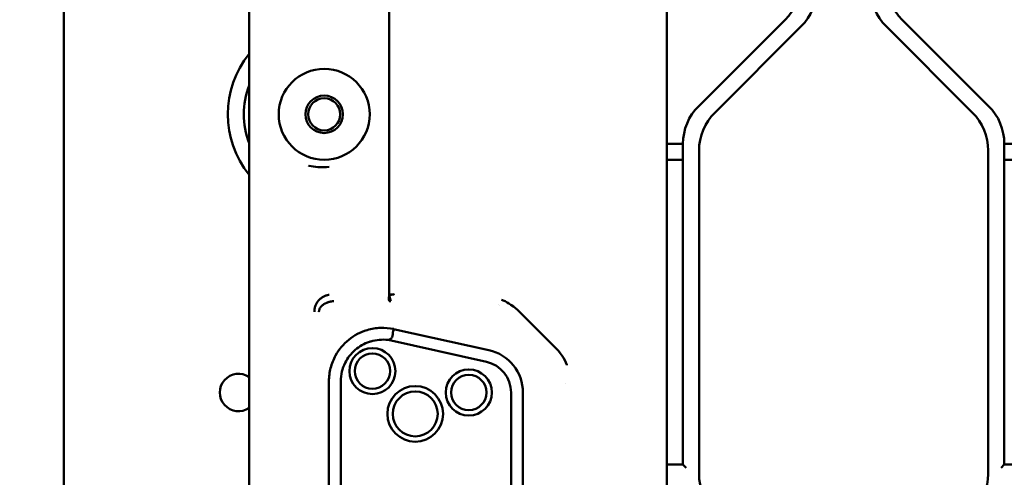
# Model space of a CAD drawing. Header units: millimetres. Extents: x 0 to 14369, y -869 to 2970.
# Tile 168 of 256: x 880 to 972, y 2277 to 2319. Entities that reach past the tile are written whole.
import ezdxf

# ---------------------------------------------------------------- set-up
doc = ezdxf.new("R2010")
doc.units = ezdxf.units.MM
doc.header["$LTSCALE"] = 10
doc.layers.add('Bemaßung (ISO)', color=7, linetype='Continuous', lineweight=25)
doc.layers.add('Sichtbar (ISO)', color=7, linetype='Continuous', lineweight=50)
doc.styles.add('Notiztext (DIN)', font='isocpeur.ttf')
doc.dimstyles.new('Standard (DIN)', dxfattribs={"dimscale": 10, "dimtxt": 3.5, "dimasz": 2.5, "dimexe": 3.175, "dimexo": 0.8, "dimgap": 0.8, "dimtad": 1, "dimrnd": 1e-08, "dimzin": 0, "dimtxsty": 'Notiztext (DIN)', "dimcen": 0.09, "dimdle": 10, "dimclrd": 256, "dimclre": 256, "dimclrt": 256, "dimadec": 0, "dimazin": 0, "dimtfac": 1, "dimtmove": 0, "dimatfit": 3, "dimfxl": 1, "dimtolj": 1, "dimtzin": 0, "dimlwd": -1, "dimlwe": -1, "dimarcsym": 0})

# ---------------------------------------------------------------- blocks, each defined once
blk = doc.blocks.new('*D18')
at = {"layer": 'Bemaßung (ISO)', "transparency": 16777216}
for p, q in [((950.555, 2563.113), (737.425, 2563.113)), ((769.175, 2161.514), (769.175, 2538.113)), ((832.862, 2136.514), (737.425, 2136.514))]:
    blk.add_line(p, q, dxfattribs=at)
for points in [[(765.009, 2538.113), (773.342, 2538.113), (769.175, 2563.113)], [(765.009, 2161.514), (773.342, 2161.514), (769.175, 2136.514)]]:
    blk.add_solid(points, dxfattribs=at)
at = {"layer": 'Defpoints', "color": 0, "transparency": 16777216}
for p in [(769.175, 2563.113), (958.555, 2563.113), (840.862, 2136.514)]:
    blk.add_point(p, dxfattribs=at)
at = {"layer": 'Bemaßung (ISO)', "transparency": 16777216, "insert": (719.175, 2284.189), "char_height": 35, "attachment_point": 1, "rotation": 90, "style": 'Notiztext (DIN)'}
blk.add_mtext('\\A1;426,60', dxfattribs=at)

msp = doc.modelspace()

# ---------------------------------------------------------------- linework, layer by layer
at = {"layer": 'Sichtbar (ISO)'}
for p, q in [((883.855, 2135.364), (883.855, 2637.664)), ((901.155, 2148.009), (901.155, 2370.514)), ((914.226, 2354.366), (914.232, 2293.662)), ((940.155, 2231.198), (940.155, 2344.605)), ((951.19, 2319.36), (943.119, 2311.289)), ((943.119, 2311.289), (951.19, 2319.36)), ((944.619, 2310.668), (952.69, 2318.739)), ((952.69, 2318.739), (944.619, 2310.668)), ((960.619, 2318.739), (968.69, 2310.668)), ((968.69, 2310.668), (960.619, 2318.739)), ((970.19, 2311.289), (962.119, 2319.36)), ((962.119, 2319.36), (970.19, 2311.289)), ((941.655, 2307.753), (940.155, 2307.753)), ((940.155, 2307.753), (941.655, 2307.753)), ((941.655, 2307.753), (941.655, 2277.774)), ((941.655, 2277.774), (941.655, 2307.753)), ((971.655, 2277.774), (971.655, 2307.753)), ((977.655, 2307.753), (971.655, 2307.753)), ((971.655, 2307.753), (971.655, 2277.774)), ((971.655, 2307.753), (977.655, 2307.753)), ((943.155, 2276.896), (943.155, 2307.132)), ((943.155, 2307.132), (943.155, 2276.896)), ((970.155, 2307.132), (970.155, 2276.896)), ((970.155, 2276.896), (970.155, 2307.132)), ((940.155, 2306.253), (941.655, 2306.253)), ((941.655, 2306.253), (940.155, 2306.253)), ((971.655, 2306.253), (977.655, 2306.253)), ((977.655, 2306.253), (971.655, 2306.253)), ((924.403, 2292.729), (924.403, 2292.729)), ((924.514, 2292.685), (924.514, 2292.685)), ((926.343, 2292.098), (929.739, 2288.702)), ((914.64, 2290.446), (923.534, 2288.47)), ((914.641, 2290.449), (914.641, 2290.449)), ((923.302, 2287.385), (914.124, 2289.425)), ((914.124, 2289.424), (914.124, 2289.424)), ((908.599, 2237.461), (908.599, 2285.566)), ((909.697, 2237.461), (909.697, 2285.566)), ((925.598, 2238.505), (925.598, 2284.514)), ((926.707, 2284.514), (926.707, 2238.514)), ((930.688, 2285.374), (930.688, 2285.374)), ((941.655, 2277.774), (940.155, 2277.774)), ((941.955, 2277.474), (941.655, 2277.774)), ((971.655, 2277.774), (971.355, 2277.474)), ((977.655, 2277.774), (971.655, 2277.774))]:
    msp.add_line(p, q, dxfattribs=at)
for centre, radius in [((908.155, 2310.514), 4.25), ((908.155, 2310.514), 1.75), ((908.155, 2310.514), 1.5), ((912.655, 2286.514), 2.15), ((912.655, 2286.514), 1.65), ((921.655, 2284.514), 2.15), ((921.655, 2284.514), 1.65), ((916.655, 2282.514), 2.6), ((916.655, 2282.514), 2.1)]:
    msp.add_circle(centre, radius, dxfattribs=at)
for centre, radius, start, end in [((947.655, 2322.896), 5, 315, 0), ((949.155, 2322.274), 5, 315, 0), ((949.155, 2322.274), 5, 315, 0), ((964.155, 2322.274), 5, 180, 225), ((964.155, 2322.274), 5, 180, 225), ((965.655, 2322.896), 5, 180, 225), ((965.655, 2322.896), 5, 180, 225), ((908.155, 2310.514), 9, 141.05756, 218.94244), ((908.155, 2310.514), 9, 141.05756, 218.94244), ((908.155, 2310.514), 7.5, 158.96053, 201.03947), ((908.155, 2310.514), 7.5, 158.96053, 201.03947), ((946.655, 2307.753), 5, 135, 180), ((946.655, 2307.753), 5, 135, 180), ((966.655, 2307.753), 5, 0, 45), ((966.655, 2307.753), 5, 0, 45), ((948.155, 2307.132), 5, 135, 180), ((948.155, 2307.132), 5, 135, 180), ((965.155, 2307.132), 5, 0, 45), ((965.155, 2307.132), 5, 0, 45), ((922.655, 2284.514), 4.052, 0, 77.47119), ((922.655, 2284.514), 2.943, 0, 77.30703), ((900.155, 2284.514), 1.75, 55.1501, 304.8499), ((900.155, 2284.514), 1.75, 55.1501, 304.8499), ((948.155, 2276.896), 5, 180, 225), ((948.155, 2276.896), 5, 180, 225), ((965.155, 2276.896), 5, 315, 0), ((965.155, 2276.896), 5, 315, 0)]:
    msp.add_arc(centre, radius, start, end, dxfattribs=at)
for points, knots in [([(908.623, 2305.592), (908.283, 2305.564), (907.957, 2305.558), (907.646, 2305.576), (907.62, 2305.577), (907.594, 2305.579), (907.569, 2305.581), (907.285, 2305.601), (907.014, 2305.641), (906.755, 2305.703), (906.735, 2305.707), (906.715, 2305.712), (906.696, 2305.717)], [0, 0, 0, 0, 0.05, 0.05, 0.05, 0.0541091, 0.0541091, 0.0541091, 0.1, 0.1, 0.1, 0.1034955, 0.1034955, 0.1034955, 0.1034955]), ([(914.232, 2293.662), (914.239, 2293.662), (914.246, 2293.663), (914.253, 2293.663), (914.261, 2293.663), (914.268, 2293.663), (914.275, 2293.663), (914.289, 2293.664), (914.304, 2293.664), (914.318, 2293.665), (914.346, 2293.666), (914.374, 2293.667), (914.401, 2293.668), (914.454, 2293.671), (914.502, 2293.675), (914.543, 2293.68), (914.543, 2293.68), (914.543, 2293.68), (914.544, 2293.68)], [0, 0, 0, 0, 0.03125, 0.03125, 0.03125, 0.0625, 0.0625, 0.0625, 0.125, 0.125, 0.125, 0.25, 0.25, 0.25, 0.5, 0.5, 0.5, 0.5016403, 0.5016403, 0.5016403, 0.5016403]), ([(914.68, 2293.702), (914.68, 2293.701), (914.68, 2293.701), (914.68, 2293.701), (914.679, 2293.7), (914.676, 2293.696), (914.66, 2293.688), (914.65, 2293.685), (914.616, 2293.676), (914.584, 2293.671), (914.503, 2293.662), (914.455, 2293.658), (914.335, 2293.651), (914.275, 2293.65), (914.234, 2293.649)], [-0.00007355, -0.00007355, -0.00007355, -0.00007355, -0.00003678, 0, 0, 0.00398774, 0.00398774, 0.00674122, 0.00674122, 0.01225522, 0.01225522, 0.01789033, 0.01789033, 0.02493934, 0.02493934, 0.02493934, 0.02493934]), ([(907.24, 2292.065), (907.24, 2292.072), (907.24, 2292.08), (907.24, 2292.087), (907.24, 2292.095), (907.241, 2292.102), (907.241, 2292.109), (907.241, 2292.124), (907.242, 2292.139), (907.243, 2292.153), (907.245, 2292.182), (907.247, 2292.211), (907.25, 2292.239), (907.256, 2292.296), (907.265, 2292.351), (907.276, 2292.404), (907.287, 2292.457), (907.3, 2292.508), (907.316, 2292.557), (907.332, 2292.607), (907.349, 2292.654), (907.369, 2292.7), (907.408, 2292.793), (907.455, 2292.879), (907.508, 2292.958), (907.534, 2292.998), (907.562, 2293.036), (907.592, 2293.072), (907.622, 2293.108), (907.653, 2293.143), (907.686, 2293.175), (907.718, 2293.208), (907.752, 2293.239), (907.788, 2293.268), (907.823, 2293.298), (907.859, 2293.325), (907.896, 2293.351), (907.933, 2293.377), (907.971, 2293.402), (908.009, 2293.425), (908.048, 2293.447), (908.087, 2293.469), (908.127, 2293.489), (908.167, 2293.508), (908.207, 2293.527), (908.248, 2293.543), (908.289, 2293.56), (908.33, 2293.575), (908.371, 2293.589), (908.392, 2293.596), (908.413, 2293.602), (908.434, 2293.608), (908.455, 2293.614), (908.475, 2293.619), (908.496, 2293.625), (908.517, 2293.63), (908.538, 2293.634), (908.559, 2293.639), (908.57, 2293.641), (908.58, 2293.643), (908.591, 2293.645), (908.601, 2293.647), (908.612, 2293.648), (908.622, 2293.65)], [0, 0, 0, 0, 0.0078125, 0.0078125, 0.0078125, 0.015625, 0.015625, 0.015625, 0.03125, 0.03125, 0.03125, 0.0625, 0.0625, 0.0625, 0.125, 0.125, 0.125, 0.1875, 0.1875, 0.1875, 0.25, 0.25, 0.25, 0.375, 0.375, 0.375, 0.4375, 0.4375, 0.4375, 0.5, 0.5, 0.5, 0.5625, 0.5625, 0.5625, 0.625, 0.625, 0.625, 0.6875, 0.6875, 0.6875, 0.75, 0.75, 0.75, 0.8125, 0.8125, 0.8125, 0.875, 0.875, 0.875, 0.90625, 0.90625, 0.90625, 0.9375, 0.9375, 0.9375, 0.96875, 0.96875, 0.96875, 0.984375, 0.984375, 0.984375, 0.9999997, 0.9999997, 0.9999997, 0.9999997]), ([(908.225, 2292.825), (908.201, 2292.813), (908.179, 2292.799), (908.152, 2292.787), (908.139, 2292.781), (908.125, 2292.776), (908.118, 2292.767), (908.11, 2292.757), (908.11, 2292.743), (908.097, 2292.736)], [0.000031, 0.000031, 0.000031, 0.000031, 0.4992436, 0.4992436, 0.4992436, 0.7434015, 0.7434015, 0.7434015, 1, 1, 1, 1]), ([(909.047, 2293.055), (909.036, 2293.055), (909.026, 2293.054), (909.015, 2293.053), (909.005, 2293.051), (908.994, 2293.05), (908.984, 2293.049), (908.963, 2293.047), (908.942, 2293.044), (908.921, 2293.041), (908.901, 2293.038), (908.88, 2293.035), (908.86, 2293.032), (908.84, 2293.029), (908.82, 2293.025), (908.8, 2293.021), (908.761, 2293.013), (908.721, 2293.005), (908.682, 2292.995), (908.644, 2292.985), (908.606, 2292.975), (908.569, 2292.963), (908.532, 2292.952), (908.495, 2292.94), (908.459, 2292.927), (908.424, 2292.914), (908.388, 2292.9), (908.354, 2292.885), (908.32, 2292.871), (908.286, 2292.855), (908.253, 2292.839), (908.244, 2292.834), (908.236, 2292.83), (908.227, 2292.826)], [0, 0, 0, 0, 0.0374212, 0.0374212, 0.0374212, 0.0745684, 0.0745684, 0.0745684, 0.1480743, 0.1480743, 0.1480743, 0.2205843, 0.2205843, 0.2205843, 0.2921569, 0.2921569, 0.2921569, 0.4326787, 0.4326787, 0.4326787, 0.569959, 0.569959, 0.569959, 0.7041625, 0.7041625, 0.7041625, 0.83532, 0.83532, 0.83532, 0.9634734, 0.9634734, 0.9634734, 0.996741, 0.996741, 0.996741, 0.996741]), ([(914.216, 2293.562), (914.216, 2293.558), (914.209, 2293.517), (914.198, 2293.442), (914.191, 2293.342), (914.192, 2293.252), (914.199, 2293.176), (914.206, 2293.118), (914.21, 2293.08), (914.21, 2293.069), (914.21, 2293.064), (914.21, 2293.063)], [0.09447, 0.09447, 0.09447, 0.09447, 0.107634, 0.2273728, 0.3471821, 0.4674407, 0.5879083, 0.7082598, 0.8286801, 0.9141594, 1, 1, 1, 1]), ([(914.369, 2293.064), (914.363, 2293.063), (914.358, 2293.063), (914.351, 2293.063), (914.345, 2293.063), (914.339, 2293.063), (914.332, 2293.063), (914.325, 2293.063), (914.318, 2293.063), (914.311, 2293.063), (914.304, 2293.063), (914.297, 2293.063), (914.29, 2293.063), (914.282, 2293.063), (914.275, 2293.063), (914.268, 2293.063), (914.261, 2293.063), (914.254, 2293.063), (914.247, 2293.063), (914.24, 2293.063), (914.234, 2293.063), (914.228, 2293.063), (914.225, 2293.063), (914.222, 2293.063), (914.219, 2293.063), (914.216, 2293.063), (914.213, 2293.063), (914.21, 2293.063)], [0.0000001, 0.0000001, 0.0000001, 0.0000001, 0.125, 0.125, 0.125, 0.25, 0.25, 0.25, 0.375, 0.375, 0.375, 0.5, 0.5, 0.5, 0.625, 0.625, 0.625, 0.75, 0.75, 0.75, 0.875, 0.875, 0.875, 0.9375, 0.9375, 0.9375, 0.9999966, 0.9999966, 0.9999966, 0.9999966]), ([(914.234, 2293.649), (914.235, 2293.644), (914.237, 2293.639), (914.238, 2293.634), (914.247, 2293.591), (914.256, 2293.547), (914.264, 2293.503), (914.265, 2293.503), (914.265, 2293.502), (914.265, 2293.502)], [0.0000119, 0.0000119, 0.0000119, 0.0000119, 0.0178688, 0.0178688, 0.0178688, 0.1761529, 0.1761529, 0.1761529, 0.1769784, 0.1769784, 0.1769784, 0.1769784]), ([(914.265, 2293.502), (914.281, 2293.415), (914.295, 2293.331), (914.307, 2293.261), (914.328, 2293.147), (914.344, 2293.071), (914.369, 2293.064)], [0.1769784, 0.1769784, 0.1769784, 0.1769784, 0.4920813, 0.4920813, 0.4920813, 1, 1, 1, 1]), ([(926.343, 2292.098), (926.16, 2292.281), (925.911, 2292.502), (925.352, 2292.875), (925.105, 2293.012), (924.808, 2293.145), (924.766, 2293.163), (924.724, 2293.181)], [-0.2005958, -0.2005958, -0.2005958, -0.2005958, -0.0841401, -0.0841401, 0, 0, 0.0136739, 0.0136739, 0.0136739, 0.0136739]), ([(907.994, 2292.663), (907.994, 2292.663), (907.939, 2292.621), (907.861, 2292.551), (907.775, 2292.432), (907.724, 2292.326), (907.693, 2292.224), (907.677, 2292.148), (907.67, 2292.107), (907.667, 2292.083), (907.665, 2292.071), (907.664, 2292.065)], [0.1628536, 0.1628536, 0.1628536, 0.1628536, 0.1645623, 0.4241563, 0.5545547, 0.6911358, 0.8379151, 0.9167825, 0.9578245, 0.9787732, 1, 1, 1, 1]), ([(914.641, 2290.449), (914.234, 2290.533), (913.818, 2290.57), (912.982, 2290.539), (912.565, 2290.47), (911.539, 2290.164), (910.959, 2289.857), (909.95, 2289.042), (909.529, 2288.54), (909.013, 2287.603), (908.858, 2287.21), (908.651, 2286.398), (908.599, 2285.983), (908.599, 2285.566)], [0.0005419, 0.0005419, 0.0005419, 0.0005419, 0.1252658, 0.1252658, 0.2515316, 0.2515316, 0.4464848, 0.4464848, 0.6412361, 0.6412361, 0.767439, 0.767439, 0.8924569, 0.8924569, 0.8924569, 0.8924569]), ([(914.124, 2289.425), (914.128, 2289.426), (914.132, 2289.427), (914.136, 2289.428), (914.139, 2289.429), (914.143, 2289.43), (914.147, 2289.431), (914.23, 2289.458), (914.302, 2289.492), (914.361, 2289.532), (914.412, 2289.567), (914.453, 2289.606), (914.48, 2289.651), (914.488, 2289.664), (914.494, 2289.677), (914.5, 2289.69), (914.535, 2289.771), (914.54, 2289.869), (914.549, 2289.969), (914.551, 2289.988), (914.553, 2290.008), (914.556, 2290.028), (914.573, 2290.163), (914.61, 2290.299), (914.641, 2290.449)], [0.0001156, 0.0001156, 0.0001156, 0.0001156, 0.0076084, 0.0076084, 0.0076084, 0.0152551, 0.0152551, 0.0152551, 0.1872366, 0.1872366, 0.1872366, 0.3342186, 0.3342186, 0.3342186, 0.3742836, 0.3742836, 0.3742836, 0.6203431, 0.6203431, 0.6203431, 0.6684371, 0.6684371, 0.6684371, 0.9980402, 0.9980402, 0.9980402, 0.9980402]), ([(914.124, 2289.424), (913.578, 2289.486), (913.028, 2289.449), (912.459, 2289.282), (912.416, 2289.269), (911.884, 2289.091), (911.434, 2288.829), (910.656, 2288.151), (910.334, 2287.742), (909.977, 2287.019), (909.88, 2286.746), (909.742, 2286.17), (909.705, 2285.869), (909.697, 2285.566)], [-0.6633453, -0.6633453, -0.6633453, -0.6633453, -0.499665, -0.499665, -0.4861908, -0.4861908, -0.3318237, -0.3318237, -0.1775806, -0.1775806, -0.0908706, -0.0908706, -0.0000064, -0.0000064, -0.0000064, -0.0000064]), ([(930.822, 2287.083), (930.82, 2287.087), (930.818, 2287.091), (930.692, 2287.392), (930.539, 2287.677), (930.129, 2288.291), (929.899, 2288.542), (929.739, 2288.702)], [-0.1215704, -0.1215704, -0.1215704, -0.1215704, -0.1208234, -0.1208234, -0.0679904, -0.0679904, -0.0000087, -0.0000087, -0.0000087, -0.0000087])]:
    msp.add_open_spline(points, degree=3, knots=knots, dxfattribs=at)
for points in [[(914.234, 2293.649), (914.228, 2293.62), (914.222, 2293.591), (914.216, 2293.562)], [(914.232, 2293.662), (914.233, 2293.658), (914.234, 2293.653), (914.234, 2293.649)], [(908.097, 2292.736), (908.063, 2292.713), (908.028, 2292.689), (907.994, 2292.663)]]:
    msp.add_open_spline(points, degree=3, dxfattribs=at)

# ---------------------------------------------------------------- dimensions: what is measured, and where the dimension line sits
at = {"layer": 'Bemaßung (ISO)'}
dim = msp.add_linear_dim(base=(769.175, 2563.113), p1=(840.862, 2136.514), p2=(958.555, 2563.113), angle=270, dimstyle='Standard (DIN)', override={"dimgap": 0.8, "dimdec": 2, "dimtol": 0, "dimlim": 0, "dimtp": 0, "dimtm": 0, "dimtdec": 2, "dimtofl": 0, "dimatfit": 1}, dxfattribs=at)
dim.commit()
dim.dimension.update_dxf_attribs({"geometry": '*D18', "text_midpoint": (769.175, 2349.814), "dimtype": 160})

doc.saveas('drawing.dxf')
